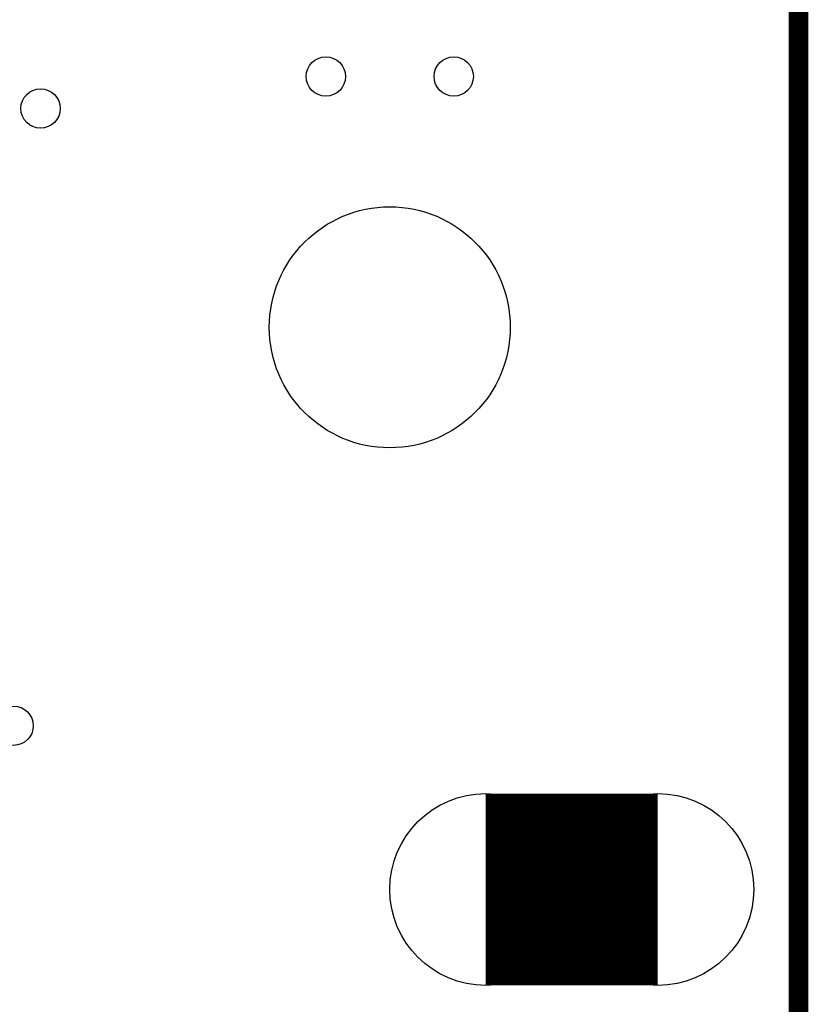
# Model space of a CAD drawing. Extents: x 0 to 30.2, y 0 to 20.7.
# Tile 120 of 131: x 18.4 to 22.4, y 6.3 to 11.3. Entities that reach past the tile are written whole.
import ezdxf

# ---------------------------------------------------------------- set-up
doc = ezdxf.new("R2010")
doc.units = 0
doc.layers.get('0').update_dxf_attribs({"linetype": 'CONTINUOUS'})
for name, color, linetype in [('SEEEDSTUDIOXIAORP2040V1_22_GBO', 7, 'CONTINUOUS'), ('SEEEDSTUDIOXIAORP2040V1_22_GBS', 6, 'CONTINUOUS'), ('SEEEDSTUDIOXIAORP2040V1_22_TXT', 12, 'CONTINUOUS')]:
    doc.layers.add(name, color=color, linetype=linetype)

# ---------------------------------------------------------------- blocks, each defined once
blk = doc.blocks.new('ROUND_269')
blk.add_circle((0, 0), 0.6223)
blk = doc.blocks.new('ROUND_275')
blk.add_circle((0, 0), 0.4953)
blk = doc.blocks.new('ROUND_300')
blk.add_circle((0, 0), 0.1016)
blk = doc.blocks.new('ROUND_9')
blk.add_circle((0, 0), 0.254)

msp = doc.modelspace()

# ---------------------------------------------------------------- linework, layer by layer
at = {"layer": 'SEEEDSTUDIOXIAORP2040V1_22_GBO', "const_width": 0.1016}
msp.add_lwpolyline([(22.38756, 4.2926), (22.38756, 18.0086)], dxfattribs=at)
at = {"layer": 'SEEEDSTUDIOXIAORP2040V1_22_GBS'}
for points, const_width in [([(22.38756, 4.2926), (22.38756, 18.0086)], 0.1016), ([(21.66112, 6.85038), (20.77212, 6.85038)], 0.9906)]:
    msp.add_lwpolyline(points, dxfattribs=dict(at, const_width=const_width))

# ---------------------------------------------------------------- block references
for name, p in [('ROUND_269', (20.27682, 9.7536)), ('ROUND_275', (20.77212, 6.85038)), ('ROUND_275', (21.66112, 6.85038))]:
    msp.add_blockref(name, p, dxfattribs=at)
at = {"layer": 'SEEEDSTUDIOXIAORP2040V1_22_TXT'}
for name, p in [('ROUND_300', (19.94662, 11.049)), ('ROUND_300', (20.60702, 11.049)), ('ROUND_300', (18.47342, 10.8839)), ('ROUND_300', (18.33372, 7.6962)), ('ROUND_9', (21.21662, 6.85038))]:
    msp.add_blockref(name, p, dxfattribs=at)

doc.saveas('drawing.dxf')
